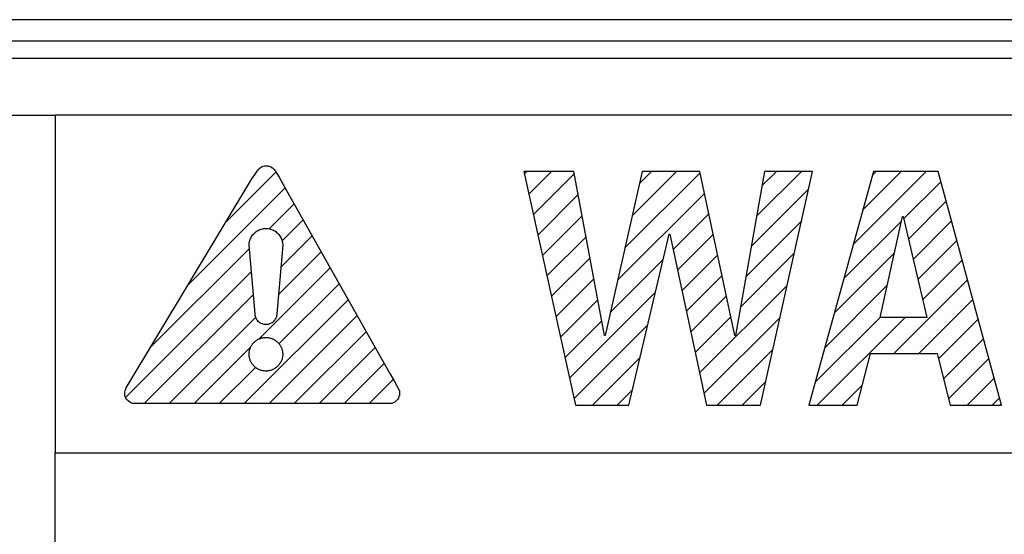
# Model space of a CAD drawing. Header units: millimetres. Extents: x -131 to 719, y -272 to 510.
# Tile 37 of 102: x 181 to 195, y 119 to 126. Entities that reach past the tile are written whole.
import ezdxf

# ---------------------------------------------------------------- set-up
doc = ezdxf.new("R2010")
doc.units = ezdxf.units.MM
doc.header["$LTSCALE"] = 23.1
doc.layers.get('0').update_dxf_attribs({"linetype": 'CONTINUOUS'})

msp = doc.modelspace()

# ---------------------------------------------------------------- linework, layer by layer
at = {"color": 7}
for p, q in [((165.426, 126.322), (234.426, 126.322)), ((165.426, 126.022), (234.426, 126.022)), ((234.926, 125.772), (165.426, 125.772)), ((166.225, 124.97), (181.998, 124.97)), ((181.998, 124.97), (181.998, 120.188)), ((234.041, 124.97), (181.998, 124.97)), ((184.827, 124.135), (184.857, 124.178)), ((184.857, 124.178), (184.88, 124.206)), ((184.88, 124.206), (184.901, 124.225)), ((184.901, 124.225), (184.92, 124.238)), ((184.92, 124.238), (184.93, 124.243)), ((184.93, 124.243), (184.94, 124.247)), ((184.94, 124.247), (184.961, 124.252)), ((184.961, 124.252), (184.985, 124.254)), ((184.985, 124.254), (185.01, 124.252)), ((185.01, 124.252), (185.021, 124.249)), ((185.021, 124.249), (185.032, 124.246)), ((185.032, 124.246), (185.052, 124.237)), ((185.052, 124.237), (185.072, 124.223)), ((185.072, 124.223), (185.091, 124.204)), ((185.091, 124.204), (185.112, 124.179)), ((185.112, 124.179), (185.137, 124.143)), ((188.63, 124.173), (189.364, 120.862)), ((189.341, 124.173), (188.63, 124.173)), ((188.637, 124.141), (188.669, 124.173)), ((188.701, 123.851), (189.023, 124.173)), ((189.772, 121.848), (189.341, 124.173)), ((190.304, 124.173), (189.781, 121.848)), ((190.163, 123.545), (190.791, 124.173)), ((190.266, 124.001), (190.437, 124.173)), ((191.12, 124.173), (190.304, 124.173)), ((191.616, 121.848), (191.12, 124.173)), ((192.038, 124.173), (191.625, 121.848)), ((191.925, 123.54), (192.559, 124.173)), ((191.983, 120.862), (192.716, 124.173)), ((192.002, 123.969), (192.205, 124.173)), ((192.716, 124.173), (192.038, 124.173)), ((193.581, 124.173), (192.664, 120.862)), ((193.296, 123.143), (194.326, 124.173)), ((193.432, 123.632), (193.973, 124.173)), ((193.567, 124.121), (193.619, 124.173)), ((194.494, 124.173), (193.581, 124.173)), ((195.393, 120.862), (194.494, 124.173)), ((183.001, 121.109), (184.783, 124.066)), ((184.413, 123.452), (185.123, 124.162)), ((184.783, 124.066), (184.827, 124.135)), ((185.137, 124.143), (185.168, 124.089)), ((185.168, 124.089), (185.224, 123.988)), ((188.766, 123.562), (189.347, 124.143)), ((190.06, 123.089), (191.125, 124.153)), ((194.007, 123.5), (194.534, 124.027)), ((183.877, 122.562), (185.253, 123.938)), ((185.224, 123.988), (185.274, 123.902)), ((185.274, 123.902), (186.734, 121.311)), ((191.849, 123.11), (192.661, 123.921)), ((188.83, 123.272), (189.402, 123.845)), ((189.958, 122.633), (191.187, 123.862)), ((194.074, 123.214), (194.609, 123.749)), ((185.027, 123.359), (185.381, 123.712)), ((185.209, 123.188), (185.508, 123.486)), ((188.894, 122.983), (189.457, 123.546)), ((190.745, 123.066), (191.249, 123.57)), ((193.673, 122.105), (193.99, 123.535)), ((193.99, 123.535), (193.999, 123.535)), ((193.999, 123.535), (194.334, 122.105)), ((194.141, 122.927), (194.685, 123.471)), ((184.855, 123.329), (184.87, 123.337)), ((184.87, 123.337), (184.884, 123.344)), ((184.884, 123.344), (184.9, 123.35)), ((184.9, 123.35), (184.915, 123.355)), ((184.915, 123.355), (184.931, 123.359)), ((184.931, 123.359), (184.948, 123.362)), ((184.948, 123.362), (184.964, 123.364)), ((184.964, 123.364), (184.981, 123.364)), ((184.981, 123.364), (184.997, 123.364)), ((184.997, 123.364), (185.014, 123.362)), ((185.014, 123.362), (185.03, 123.359)), ((185.03, 123.359), (185.046, 123.355)), ((185.046, 123.355), (185.061, 123.35)), ((185.061, 123.35), (185.077, 123.344)), ((185.077, 123.344), (185.091, 123.337)), ((185.091, 123.337), (185.106, 123.329)), ((191.773, 122.68), (192.56, 123.467)), ((193.161, 122.654), (193.975, 123.468)), ((184.748, 123.176), (184.752, 123.192)), ((184.752, 123.192), (184.757, 123.207)), ((184.757, 123.207), (184.763, 123.223)), ((184.763, 123.223), (184.77, 123.238)), ((184.77, 123.238), (184.778, 123.252)), ((184.778, 123.252), (184.788, 123.266)), ((184.788, 123.266), (184.798, 123.279)), ((184.798, 123.279), (184.809, 123.291)), ((184.809, 123.291), (184.816, 123.298)), ((184.816, 123.298), (184.829, 123.309)), ((184.829, 123.309), (184.842, 123.32)), ((184.842, 123.32), (184.855, 123.329)), ((185.106, 123.329), (185.119, 123.32)), ((185.119, 123.32), (185.133, 123.309)), ((185.133, 123.309), (185.145, 123.298)), ((185.145, 123.298), (185.152, 123.291)), ((185.152, 123.291), (185.163, 123.279)), ((185.163, 123.279), (185.173, 123.266)), ((185.173, 123.266), (185.183, 123.252)), ((185.183, 123.252), (185.191, 123.238)), ((185.191, 122.816), (185.635, 123.26)), ((185.191, 123.238), (185.198, 123.223)), ((185.198, 123.223), (185.204, 123.207)), ((185.204, 123.207), (185.209, 123.192)), ((185.209, 123.192), (185.213, 123.176)), ((188.958, 122.694), (189.513, 123.248)), ((190.116, 120.862), (190.689, 123.283)), ((190.689, 123.283), (190.699, 123.283)), ((190.699, 123.283), (191.217, 120.862)), ((190.807, 122.775), (191.311, 123.279)), ((194.208, 122.641), (194.76, 123.193)), ((183.34, 121.672), (184.747, 123.079)), ((184.743, 123.143), (184.745, 123.16)), ((184.743, 123.127), (184.743, 123.143)), ((184.827, 122.157), (184.743, 123.127)), ((184.745, 123.16), (184.748, 123.176)), ((185.218, 123.127), (185.134, 122.157)), ((185.213, 123.176), (185.216, 123.16)), ((185.216, 123.16), (185.218, 123.143)), ((185.218, 123.143), (185.218, 123.127)), ((185.158, 122.429), (185.763, 123.034)), ((189.022, 122.404), (189.568, 122.95)), ((189.855, 122.177), (190.605, 122.926)), ((190.87, 122.484), (191.373, 122.987)), ((191.696, 122.25), (192.459, 123.013)), ((193.025, 122.165), (193.874, 123.014)), ((194.275, 122.354), (194.836, 122.914)), ((184.882, 121.799), (185.89, 122.808)), ((182.997, 120.975), (184.775, 122.753)), ((189.086, 122.115), (189.623, 122.652)), ((190.932, 122.193), (191.435, 122.696)), ((193.87, 121.595), (194.911, 122.636)), ((185.166, 121.731), (186.018, 122.582)), ((191.119, 121.319), (192.359, 122.559)), ((192.89, 121.676), (193.774, 122.56)), ((183.259, 120.884), (184.803, 122.428)), ((184.674, 120.884), (186.145, 122.356)), ((189.279, 121.247), (190.495, 122.463)), ((190.994, 121.901), (191.497, 122.404)), ((194.224, 121.595), (194.987, 122.358)), ((189.15, 121.825), (189.678, 122.353)), ((183.613, 120.884), (184.836, 122.107)), ((184.827, 122.143), (184.827, 122.157)), ((184.829, 122.13), (184.827, 122.143)), ((184.832, 122.117), (184.829, 122.13)), ((184.836, 122.105), (184.832, 122.117)), ((184.841, 122.093), (184.836, 122.105)), ((184.847, 122.081), (184.841, 122.093)), ((184.854, 122.07), (184.847, 122.081)), ((185.027, 120.884), (186.273, 122.13)), ((185.114, 122.081), (185.107, 122.07)), ((185.12, 122.093), (185.114, 122.081)), ((185.125, 122.105), (185.12, 122.093)), ((185.129, 122.117), (185.125, 122.105)), ((185.132, 122.13), (185.129, 122.117)), ((185.134, 122.143), (185.132, 122.13)), ((185.134, 122.157), (185.134, 122.143)), ((191.057, 121.61), (191.559, 122.113)), ((191.181, 121.028), (192.258, 122.105)), ((192.754, 121.187), (193.673, 122.106)), ((192.783, 120.862), (194.026, 122.105)), ((194.334, 122.105), (193.673, 122.105)), ((194.5, 121.518), (195.062, 122.08)), ((184.862, 122.059), (184.854, 122.07)), ((184.871, 122.049), (184.862, 122.059)), ((184.873, 122.047), (184.871, 122.049)), ((184.883, 122.038), (184.873, 122.047)), ((184.893, 122.03), (184.883, 122.038)), ((184.905, 122.023), (184.893, 122.03)), ((184.916, 122.017), (184.905, 122.023)), ((184.929, 122.012), (184.916, 122.017)), ((184.941, 122.008), (184.929, 122.012)), ((184.954, 122.005), (184.941, 122.008)), ((184.967, 122.004), (184.954, 122.005)), ((184.981, 122.003), (184.967, 122.004)), ((184.994, 122.004), (184.981, 122.003)), ((185.007, 122.005), (184.994, 122.004)), ((185.02, 122.008), (185.007, 122.005)), ((185.033, 122.012), (185.02, 122.008)), ((185.045, 122.017), (185.033, 122.012)), ((185.057, 122.023), (185.045, 122.017)), ((185.068, 122.03), (185.057, 122.023)), ((185.078, 122.038), (185.068, 122.03)), ((185.088, 122.047), (185.078, 122.038)), ((185.09, 122.049), (185.088, 122.047)), ((185.099, 122.059), (185.09, 122.049)), ((185.107, 122.07), (185.099, 122.059)), ((189.215, 121.536), (189.734, 122.055)), ((189.343, 120.957), (190.386, 122)), ((184.872, 121.795), (184.882, 121.8)), ((184.882, 121.8), (184.892, 121.804)), ((184.892, 121.804), (184.903, 121.808)), ((184.903, 121.808), (184.914, 121.812)), ((184.914, 121.812), (184.925, 121.814)), ((184.925, 121.814), (184.936, 121.817)), ((184.936, 121.817), (184.947, 121.819)), ((184.947, 121.819), (184.958, 121.82)), ((184.958, 121.82), (184.969, 121.821)), ((184.969, 121.821), (184.981, 121.821)), ((184.981, 121.821), (184.992, 121.821)), ((184.992, 121.821), (185.003, 121.82)), ((185.003, 121.82), (185.014, 121.819)), ((185.014, 121.819), (185.026, 121.817)), ((185.026, 121.817), (185.037, 121.814)), ((185.037, 121.814), (185.047, 121.812)), ((185.047, 121.812), (185.058, 121.808)), ((185.058, 121.808), (185.069, 121.804)), ((185.069, 121.804), (185.079, 121.8)), ((185.079, 121.8), (185.089, 121.795)), ((185.381, 120.884), (186.4, 121.903)), ((189.781, 121.848), (189.772, 121.848)), ((191.625, 121.848), (191.616, 121.848)), ((194.57, 121.235), (195.138, 121.802)), ((183.966, 120.884), (184.765, 121.682)), ((184.752, 121.65), (184.756, 121.661)), ((184.756, 121.661), (184.76, 121.671)), ((184.76, 121.671), (184.764, 121.682)), ((184.764, 121.682), (184.769, 121.692)), ((184.769, 121.692), (184.774, 121.702)), ((184.774, 121.702), (184.78, 121.711)), ((184.78, 121.711), (184.787, 121.721)), ((184.787, 121.721), (184.793, 121.73)), ((184.793, 121.73), (184.8, 121.739)), ((184.8, 121.739), (184.808, 121.747)), ((184.808, 121.747), (184.809, 121.748)), ((184.809, 121.748), (184.817, 121.756)), ((184.817, 121.756), (184.825, 121.763)), ((184.825, 121.763), (184.834, 121.771)), ((184.834, 121.771), (184.843, 121.777)), ((184.843, 121.777), (184.852, 121.784)), ((184.852, 121.784), (184.862, 121.79)), ((184.862, 121.79), (184.872, 121.795)), ((185.089, 121.795), (185.099, 121.79)), ((185.099, 121.79), (185.109, 121.784)), ((185.109, 121.784), (185.118, 121.777)), ((185.118, 121.777), (185.127, 121.771)), ((185.127, 121.771), (185.136, 121.763)), ((185.136, 121.763), (185.144, 121.756)), ((185.144, 121.756), (185.145, 121.755)), ((185.145, 121.755), (185.153, 121.747)), ((185.153, 121.747), (185.161, 121.739)), ((185.161, 121.739), (185.168, 121.73)), ((185.168, 121.73), (185.175, 121.721)), ((185.175, 121.721), (185.181, 121.711)), ((185.181, 121.711), (185.187, 121.702)), ((185.187, 121.702), (185.192, 121.692)), ((185.192, 121.692), (185.197, 121.682)), ((185.197, 121.682), (185.201, 121.671)), ((185.201, 121.671), (185.205, 121.661)), ((185.205, 121.661), (185.209, 121.65)), ((185.734, 120.884), (186.527, 121.677)), ((184.743, 121.595), (184.744, 121.606)), ((184.743, 121.583), (184.743, 121.595)), ((184.743, 121.572), (184.743, 121.583)), ((184.744, 121.561), (184.743, 121.572)), ((184.744, 121.606), (184.745, 121.617)), ((184.745, 121.549), (184.744, 121.561)), ((184.745, 121.617), (184.747, 121.628)), ((184.747, 121.538), (184.745, 121.549)), ((184.747, 121.628), (184.749, 121.639)), ((184.749, 121.527), (184.747, 121.538)), ((184.749, 121.639), (184.752, 121.65)), ((184.752, 121.517), (184.749, 121.527)), ((185.209, 121.65), (185.212, 121.639)), ((185.212, 121.527), (185.209, 121.517)), ((185.212, 121.639), (185.214, 121.628)), ((185.214, 121.538), (185.212, 121.527)), ((185.214, 121.628), (185.216, 121.617)), ((185.216, 121.549), (185.214, 121.538)), ((185.216, 121.617), (185.217, 121.606)), ((185.217, 121.561), (185.216, 121.549)), ((185.217, 121.606), (185.218, 121.595)), ((185.218, 121.572), (185.217, 121.561)), ((185.218, 121.595), (185.218, 121.583)), ((185.218, 121.583), (185.218, 121.572)), ((189.601, 120.862), (190.276, 121.537)), ((191.369, 120.862), (192.157, 121.65)), ((193.348, 120.862), (193.536, 121.595)), ((193.536, 121.595), (194.48, 121.595)), ((194.48, 121.595), (194.664, 120.862)), ((194.641, 120.952), (195.213, 121.524)), ((184.32, 120.884), (184.833, 121.397)), ((184.756, 121.506), (184.752, 121.517)), ((184.76, 121.495), (184.756, 121.506)), ((184.764, 121.485), (184.76, 121.495)), ((184.769, 121.475), (184.764, 121.485)), ((184.774, 121.465), (184.769, 121.475)), ((184.78, 121.455), (184.774, 121.465)), ((184.787, 121.446), (184.78, 121.455)), ((184.793, 121.437), (184.787, 121.446)), ((184.8, 121.428), (184.793, 121.437)), ((184.808, 121.42), (184.8, 121.428)), ((184.816, 121.412), (184.808, 121.42)), ((184.817, 121.411), (184.816, 121.412)), ((184.825, 121.403), (184.817, 121.411)), ((184.834, 121.396), (184.825, 121.403)), ((184.843, 121.389), (184.834, 121.396)), ((184.852, 121.383), (184.843, 121.389)), ((184.862, 121.377), (184.852, 121.383)), ((185.109, 121.383), (185.099, 121.377)), ((185.118, 121.389), (185.109, 121.383)), ((185.127, 121.396), (185.118, 121.389)), ((185.136, 121.403), (185.127, 121.396)), ((185.144, 121.411), (185.136, 121.403)), ((185.145, 121.412), (185.144, 121.411)), ((185.153, 121.42), (185.145, 121.412)), ((185.161, 121.428), (185.153, 121.42)), ((185.168, 121.437), (185.161, 121.428)), ((185.175, 121.446), (185.168, 121.437)), ((185.181, 121.455), (185.175, 121.446)), ((185.187, 121.465), (185.181, 121.455)), ((185.192, 121.475), (185.187, 121.465)), ((185.197, 121.485), (185.192, 121.475)), ((185.201, 121.495), (185.197, 121.485)), ((185.205, 121.506), (185.201, 121.495)), ((185.209, 121.517), (185.205, 121.506)), ((186.088, 120.884), (186.655, 121.451)), ((184.872, 121.372), (184.862, 121.377)), ((184.882, 121.367), (184.872, 121.372)), ((184.892, 121.362), (184.882, 121.367)), ((184.903, 121.359), (184.892, 121.362)), ((184.914, 121.355), (184.903, 121.359)), ((184.925, 121.352), (184.914, 121.355)), ((184.936, 121.35), (184.925, 121.352)), ((184.947, 121.348), (184.936, 121.35)), ((184.958, 121.347), (184.947, 121.348)), ((184.969, 121.346), (184.958, 121.347)), ((184.981, 121.346), (184.969, 121.346)), ((184.992, 121.346), (184.981, 121.346)), ((185.003, 121.347), (184.992, 121.346)), ((185.014, 121.348), (185.003, 121.347)), ((185.026, 121.35), (185.014, 121.348)), ((185.037, 121.352), (185.026, 121.35)), ((185.047, 121.355), (185.037, 121.352)), ((185.058, 121.359), (185.047, 121.355)), ((185.069, 121.362), (185.058, 121.359)), ((185.079, 121.367), (185.069, 121.362)), ((185.089, 121.372), (185.079, 121.367)), ((185.099, 121.377), (185.089, 121.372)), ((186.734, 121.311), (186.796, 121.206)), ((194.904, 120.862), (195.289, 121.246)), ((182.999, 121.093), (183.001, 121.109)), ((186.441, 120.884), (186.784, 121.227)), ((186.796, 121.206), (186.84, 121.127)), ((186.84, 121.127), (186.861, 121.085)), ((191.722, 120.862), (192.057, 121.196)), ((193.136, 120.862), (193.42, 121.146)), ((182.983, 121.028), (182.985, 121.053)), ((182.985, 121.004), (182.983, 121.028)), ((182.985, 121.053), (182.99, 121.069)), ((182.991, 120.981), (182.985, 121.004)), ((182.99, 121.069), (182.994, 121.08)), ((183, 120.96), (182.991, 120.981)), ((182.994, 121.08), (182.999, 121.093)), ((183.013, 120.941), (183, 120.96)), ((186.855, 120.961), (186.842, 120.941)), ((186.864, 120.982), (186.855, 120.961)), ((186.861, 121.085), (186.87, 121.061)), ((186.87, 121.005), (186.864, 120.982)), ((186.87, 121.061), (186.872, 121.044)), ((186.872, 121.028), (186.87, 121.005)), ((186.872, 121.044), (186.872, 121.028)), ((189.954, 120.862), (190.166, 121.073)), ((195.258, 120.862), (195.364, 120.968)), ((183.03, 120.923), (183.013, 120.941)), ((183.049, 120.908), (183.03, 120.923)), ((183.071, 120.895), (183.049, 120.908)), ((183.092, 120.887), (183.071, 120.895)), ((183.096, 120.886), (183.092, 120.887)), ((183.11, 120.884), (183.096, 120.886)), ((186.745, 120.884), (183.11, 120.884)), ((186.761, 120.886), (186.745, 120.884)), ((186.781, 120.893), (186.761, 120.886)), ((186.784, 120.894), (186.781, 120.893)), ((186.805, 120.906), (186.784, 120.894)), ((186.825, 120.922), (186.805, 120.906)), ((186.842, 120.941), (186.825, 120.922)), ((189.364, 120.862), (190.116, 120.862)), ((191.217, 120.862), (191.983, 120.862)), ((192.664, 120.862), (193.348, 120.862)), ((194.664, 120.862), (195.393, 120.862)), ((181.998, 110.109), (181.998, 120.188)), ((181.998, 120.188), (234.041, 120.188))]:
    msp.add_line(p, q, dxfattribs=at)

doc.saveas('drawing.dxf')
